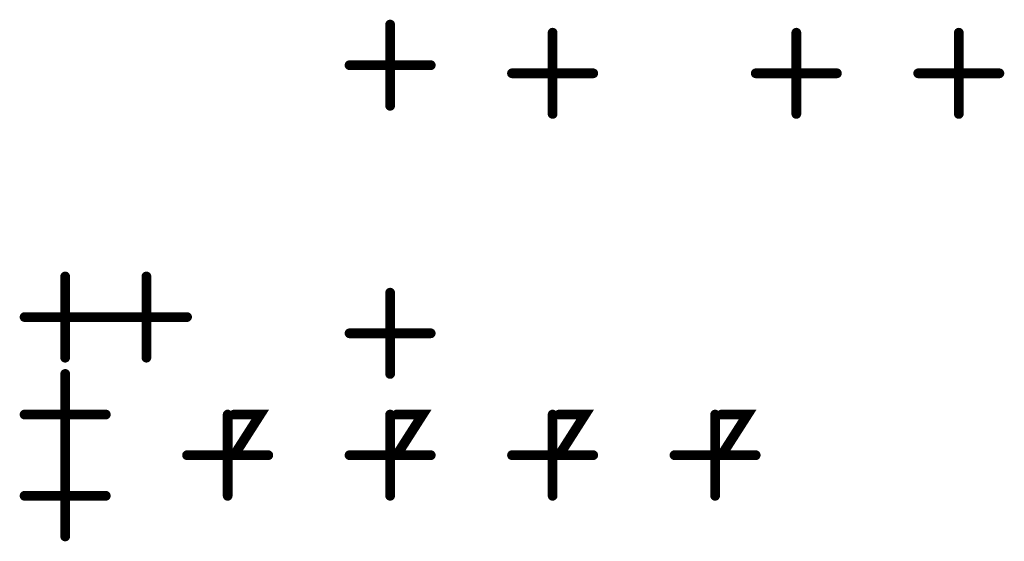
# Model space of a CAD drawing. Extents: x 28 to 61, y 24.9 to 46.
# Tile 8 of 86: x 36.552 to 37.158, y 30.457 to 30.778. Entities that reach past the tile are written whole.
import ezdxf

# ---------------------------------------------------------------- set-up
doc = ezdxf.new("R2010")
doc.units = 0
doc.layers.add('1', color=2, linetype='CONTINUOUS')

msp = doc.modelspace()

# ---------------------------------------------------------------- linework, layer by layer
at = {"layer": '1', "const_width": 0.003}
for points in [[(36.7815, 30.775, 1), (36.7785, 30.775, 1)], [(36.8815, 30.77, 1), (36.8785, 30.77, 1)], [(37.0315, 30.77, 1), (37.0285, 30.77, 1)], [(37.1315, 30.77, 1), (37.1285, 30.77, 1)], [(36.7565, 30.75, 1), (36.7535, 30.75, 1)], [(36.8065, 30.75, 1), (36.8035, 30.75, 1)], [(36.8565, 30.745, 1), (36.8535, 30.745, 1)], [(36.9065, 30.745, 1), (36.9035, 30.745, 1)], [(37.0065, 30.745, 1), (37.0035, 30.745, 1)], [(37.0565, 30.745, 1), (37.0535, 30.745, 1)], [(37.1065, 30.745, 1), (37.1035, 30.745, 1)], [(37.1565, 30.745, 1), (37.1535, 30.745, 1)], [(36.7815, 30.725, 1), (36.7785, 30.725, 1)], [(36.8815, 30.72, 1), (36.8785, 30.72, 1)], [(37.0315, 30.72, 1), (37.0285, 30.72, 1)], [(37.1315, 30.72, 1), (37.1285, 30.72, 1)], [(36.5815, 30.62, 1), (36.5785, 30.62, 1)], [(36.6315, 30.62, 1), (36.6285, 30.62, 1)], [(36.7815, 30.61, 1), (36.7785, 30.61, 1)], [(36.5565, 30.595, 1), (36.5535, 30.595, 1)], [(36.6065, 30.595, 1), (36.6035, 30.595, 1)], [(36.6065, 30.595, 1), (36.6035, 30.595, 1)], [(36.6565, 30.595, 1), (36.6535, 30.595, 1)], [(36.7565, 30.585, 1), (36.7535, 30.585, 1)], [(36.8065, 30.585, 1), (36.8035, 30.585, 1)], [(36.5815, 30.57, 1), (36.5785, 30.57, 1)], [(36.6315, 30.57, 1), (36.6285, 30.57, 1)], [(36.5815, 30.56, 1), (36.5785, 30.56, 1)], [(36.7815, 30.56, 1), (36.7785, 30.56, 1)], [(36.5565, 30.535, 1), (36.5535, 30.535, 1)], [(36.6065, 30.535, 1), (36.6035, 30.535, 1)], [(36.6815, 30.535, 1), (36.6785, 30.535, 1)], [(36.6855, 30.535, 1), (36.6825, 30.535, 1)], [(36.7815, 30.535, 1), (36.7785, 30.535, 1)], [(36.7855, 30.535, 1), (36.7825, 30.535, 1)], [(36.8815, 30.535, 1), (36.8785, 30.535, 1)], [(36.8855, 30.535, 1), (36.8825, 30.535, 1)], [(36.9815, 30.535, 1), (36.9785, 30.535, 1)], [(36.9855, 30.535, 1), (36.9825, 30.535, 1)], [(36.5815, 30.51, 1), (36.5785, 30.51, 1)], [(36.5815, 30.51, 1), (36.5785, 30.51, 1)], [(36.6565, 30.51, 1), (36.6535, 30.51, 1)], [(36.7015, 30.51, 1), (36.6985, 30.51, 1)], [(36.7065, 30.51, 1), (36.7035, 30.51, 1)], [(36.7565, 30.51, 1), (36.7535, 30.51, 1)], [(36.8015, 30.51, 1), (36.7985, 30.51, 1)], [(36.8065, 30.51, 1), (36.8035, 30.51, 1)], [(36.8565, 30.51, 1), (36.8535, 30.51, 1)], [(36.9015, 30.51, 1), (36.8985, 30.51, 1)], [(36.9065, 30.51, 1), (36.9035, 30.51, 1)], [(36.9565, 30.51, 1), (36.9535, 30.51, 1)], [(37.0015, 30.51, 1), (36.9985, 30.51, 1)], [(37.0065, 30.51, 1), (37.0035, 30.51, 1)], [(36.5565, 30.485, 1), (36.5535, 30.485, 1)], [(36.6065, 30.485, 1), (36.6035, 30.485, 1)], [(36.6815, 30.485, 1), (36.6785, 30.485, 1)], [(36.7815, 30.485, 1), (36.7785, 30.485, 1)], [(36.8815, 30.485, 1), (36.8785, 30.485, 1)], [(36.9815, 30.485, 1), (36.9785, 30.485, 1)], [(36.5815, 30.46, 1), (36.5785, 30.46, 1)]]:
    msp.add_lwpolyline(points, format="xyb", close=True, dxfattribs=at)
at = {"layer": '1', "const_width": 0.006}
for points in [[(36.78, 30.725), (36.78, 30.775)], [(36.88, 30.72), (36.88, 30.77)], [(37.03, 30.72), (37.03, 30.77)], [(37.13, 30.72), (37.13, 30.77)], [(36.755, 30.75), (36.805, 30.75)], [(36.855, 30.745), (36.905, 30.745)], [(37.005, 30.745), (37.055, 30.745)], [(37.105, 30.745), (37.155, 30.745)], [(36.58, 30.57), (36.58, 30.62)], [(36.63, 30.57), (36.63, 30.62)], [(36.78, 30.56), (36.78, 30.61)], [(36.555, 30.595), (36.605, 30.595)], [(36.605, 30.595), (36.655, 30.595)], [(36.755, 30.585), (36.805, 30.585)], [(36.58, 30.51), (36.58, 30.56)], [(36.555, 30.535), (36.605, 30.535)], [(36.68, 30.485), (36.68, 30.535)], [(36.684, 30.535), (36.7, 30.535), (36.684, 30.51), (36.7, 30.51)], [(36.78, 30.485), (36.78, 30.535)], [(36.784, 30.535), (36.8, 30.535), (36.784, 30.51), (36.8, 30.51)], [(36.88, 30.485), (36.88, 30.535)], [(36.884, 30.535), (36.9, 30.535), (36.884, 30.51), (36.9, 30.51)], [(36.98, 30.485), (36.98, 30.535)], [(36.984, 30.535), (37, 30.535), (36.984, 30.51), (37, 30.51)], [(36.58, 30.46), (36.58, 30.51)], [(36.655, 30.51), (36.705, 30.51)], [(36.755, 30.51), (36.805, 30.51)], [(36.855, 30.51), (36.905, 30.51)], [(36.955, 30.51), (37.005, 30.51)], [(36.555, 30.485), (36.605, 30.485)]]:
    msp.add_lwpolyline(points, dxfattribs=at)

doc.saveas('drawing.dxf')
